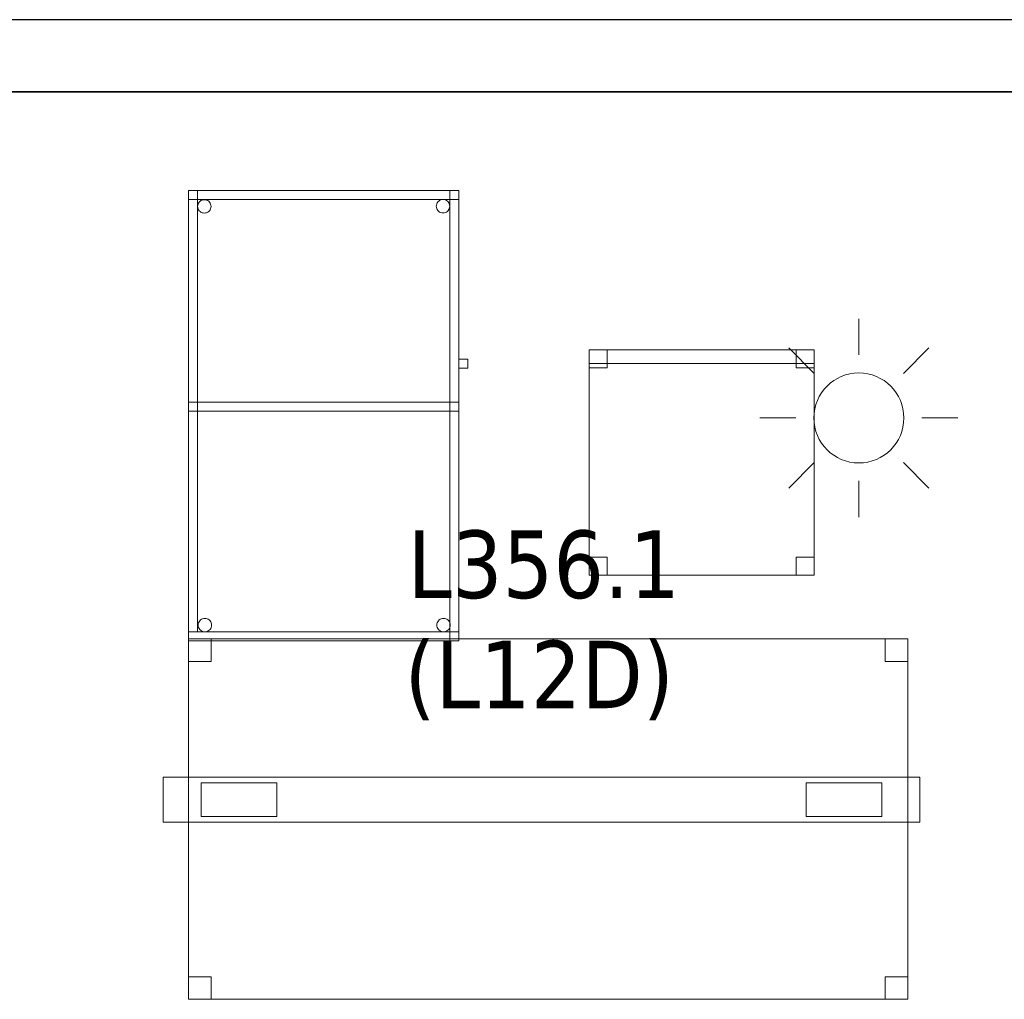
# Model space of a CAD drawing. Header units: metres. Extents: x 397.7 to 427.5, y 12.7 to 28.4.
# Tile 143 of 147: x 421.2 to 423.4, y 26.1 to 28.2. Entities that reach past the tile are written whole.
import ezdxf

# ---------------------------------------------------------------- set-up
doc = ezdxf.new("R2010")
doc.units = ezdxf.units.M
doc.layers.add('01_SUELOS', color=7, linetype='Continuous', lineweight=25, true_color=0x007f00)
for name, color, linetype, lineweight in [('02_MOBILIARIO', 7, 'Continuous', 18), ('A-DETL-____-MBND', 7, 'Continuous', 18), ('A-DETL-GENF-OTLN', 7, 'Continuous', 18), ('A-WALL-____-MCUT', 7, 'Continuous', 25), ('A-WALL-____-OTLN', 7, 'Continuous', 25), ('E-LITE-EQPM-IDEN', 7, 'Continuous', 30)]:
    doc.layers.add(name, color=color, linetype=linetype, lineweight=lineweight)
doc.styles.add('Tahoma_4', font='tahoma.ttf', dxfattribs={"height": 0.15})

# ---------------------------------------------------------------- blocks, each defined once
blk = doc.blocks.new('Family - Cadira d_Oficina_P3-156157-06_ENLLUMENAT_P3')
at = {"layer": 'A-DETL-____-MBND', "color": 253, "true_color": 0xaaaaaa}
for p, q in [((0, 0.47), (0, 0.5)), ((0, 0.5), (0.5, 0.5)), ((0, 0.5), (0, 0.47)), ((0.5, 0.5), (0, 0.5)), ((0, 0.46), (0, 0.5)), ((0, 0.5), (0.04, 0.5)), ((0, 0.5), (0, 0.46)), ((0.04, 0.5), (0, 0.5)), ((0, 0), (0, 0.5)), ((0, 0.5), (0.5, 0.5)), ((0.5, 0.5), (0, 0.5)), ((0, 0.5), (0, 0)), ((0.04, 0.5), (0.04, 0.46)), ((0.04, 0.46), (0.04, 0.5)), ((0.46, 0.46), (0.46, 0.5)), ((0.46, 0.5), (0.5, 0.5)), ((0.46, 0.5), (0.46, 0.46)), ((0.5, 0.5), (0.46, 0.5)), ((0.5, 0.5), (0.5, 0.47)), ((0.5, 0.47), (0.5, 0.5)), ((0.5, 0.5), (0.5, 0)), ((0.5, 0), (0.5, 0.5)), ((0.5, 0.5), (0.5, 0.46)), ((0.5, 0.46), (0.5, 0.5)), ((0.5, 0.47), (0, 0.47)), ((0, 0.47), (0.5, 0.47)), ((0.04, 0.46), (0, 0.46)), ((0, 0.46), (0.04, 0.46)), ((0.5, 0.46), (0.46, 0.46)), ((0.46, 0.46), (0.5, 0.46)), ((0, 0), (0, 0.04)), ((0, 0.04), (0.04, 0.04)), ((0, 0.04), (0, 0)), ((0.04, 0.04), (0, 0.04)), ((0.04, 0.04), (0.04, 0)), ((0.04, 0), (0.04, 0.04)), ((0.46, 0), (0.46, 0.04)), ((0.46, 0.04), (0.5, 0.04)), ((0.46, 0.04), (0.46, 0)), ((0.5, 0.04), (0.46, 0.04)), ((0.5, 0.04), (0.5, 0)), ((0.5, 0), (0.5, 0.04)), ((0.5, 0), (0, 0)), ((0.04, 0), (0, 0)), ((0, 0), (0.04, 0)), ((0.5, 0), (0.46, 0)), ((0.46, 0), (0.5, 0)), ((0, 0), (0.5, 0))]:
    blk.add_line(p, q, dxfattribs=at)
blk = doc.blocks.new('Family - Evans P3-156349-06_ENLLUMENAT_P3')
at = {"layer": 'A-WALL-____-MCUT', "color": 253, "true_color": 0xaaaaaa}
for p, q in [((25.5877, 0.16), (0.0332, 0.16)), ((0, 0), (25.556, 0))]:
    blk.add_line(p, q, dxfattribs=at)
at = {"layer": 'A-WALL-____-OTLN', "color": 253, "true_color": 0xaaaaaa}
for p, q in [((25.5877, 0.16), (0.0332, 0.16)), ((0, 0), (25.556, 0))]:
    blk.add_line(p, q, dxfattribs=at)
at = {"layer": 'A-WALL-____-OTLN', "color": 253, "lineweight": 18, "true_color": 0xaaaaaa}
blk.add_line((0, 0), (25.556, 0), dxfattribs=at)
blk = doc.blocks.new('Family - Taula 160X80_P3-156403-06_ENLLUMENAT_P3')
at = {"layer": 'A-DETL-____-MBND', "color": 253, "true_color": 0xaaaaaa}
for p, q in [((0, 0), (0, 0.8001)), ((0, 0.8001), (1.5969, 0.8001)), ((0, 0.8001), (0, 0)), ((1.5969, 0.8001), (0, 0.8001)), ((0, 0.7501), (0, 0.8001)), ((0, 0.8001), (0.05, 0.8001)), ((0, 0.8001), (0, 0.7501)), ((0.05, 0.8001), (0, 0.8001)), ((0.05, 0.8001), (0.05, 0.7501)), ((0.05, 0.7501), (0.05, 0.8001)), ((1.5469, 0.7501), (1.5469, 0.8001)), ((1.5469, 0.8001), (1.5969, 0.8001)), ((1.5469, 0.8001), (1.5469, 0.7501)), ((1.5969, 0.8001), (1.5469, 0.8001)), ((1.5969, 0.8001), (1.5969, 0.7501)), ((1.5969, 0.7501), (1.5969, 0.8001)), ((1.5969, 0.8001), (1.5969, 0)), ((1.5969, 0), (1.5969, 0.8001)), ((0.05, 0.7501), (0, 0.7501)), ((0, 0.7501), (0.05, 0.7501)), ((1.5969, 0.7501), (1.5469, 0.7501)), ((1.5469, 0.7501), (1.5969, 0.7501)), ((0, 0), (0, 0.05)), ((0, 0.05), (0.05, 0.05)), ((0, 0.05), (0, 0)), ((0.05, 0.05), (0, 0.05)), ((0.05, 0.05), (0.05, 0)), ((0.05, 0), (0.05, 0.05)), ((1.5469, 0), (1.5469, 0.05)), ((1.5469, 0.05), (1.5969, 0.05)), ((1.5469, 0.05), (1.5469, 0)), ((1.5969, 0.05), (1.5469, 0.05)), ((1.5969, 0.05), (1.5969, 0)), ((1.5969, 0), (1.5969, 0.05)), ((0.05, 0), (0, 0)), ((0, 0), (0.05, 0)), ((1.5969, 0), (0, 0)), ((0, 0), (1.5969, 0)), ((1.5969, 0), (1.5469, 0)), ((1.5469, 0), (1.5969, 0))]:
    blk.add_line(p, q, dxfattribs=at)
blk = doc.blocks.new('Family - Paviment P3-156431-06_ENLLUMENAT_P3')
at = {"layer": '01_SUELOS', "color": 9, "true_color": 0xaad4aa}
for p, q in [((28.518, 14.9576), (22.8618, 14.9576)), ((22.8618, 14.9576), (28.518, 14.9576))]:
    blk.add_line(p, q, dxfattribs=at)
blk = doc.blocks.new('Family - Taula 100X60_P3-156664-06_ENLLUMENAT_P3')
at = {"layer": 'A-DETL-____-MBND', "color": 253, "true_color": 0xaaaaaa}
for p, q in [((0, 0.98), (0, 1)), ((0, 1), (0, 0.98)), ((0, 1), (0.6, 1)), ((0.6, 1), (0, 1)), ((0.6, 1), (0, 1)), ((0, 1), (0.6, 1)), ((0, 1), (0, 0)), ((0, 0), (0, 1)), ((0, 0), (0, 1)), ((0, 1), (0.58, 1)), ((0, 1), (0, 0)), ((0.58, 1), (0, 1)), ((0, 0.02), (0, 1)), ((0, 1), (0.02, 1)), ((0, 1), (0.02, 1)), ((0, 1), (0, 0.02)), ((0.6, 1), (0, 1)), ((0, 1), (0.6, 1)), ((0, 1), (0, 0)), ((0, 0), (0, 1)), ((0.02, 1), (0.02, 0.02)), ((0.02, 0.02), (0.02, 1)), ((0.58, 1), (0.58, 0)), ((0.58, 0), (0.58, 1)), ((0.58, 0.51), (0.58, 1)), ((0.58, 1), (0.6, 1)), ((0.58, 1), (0.6, 1)), ((0.58, 1), (0.58, 0.51)), ((0.6, 1), (0.6, 0.98)), ((0.6, 1), (0.6, 0.98)), ((0.6, 0), (0.6, 1)), ((0.6, 1), (0.6, 0)), ((0.6, 1), (0.6, 0.51)), ((0.6, 0.51), (0.6, 1)), ((0.6, 0), (0.6, 1)), ((0.6, 1), (0.6, 0)), ((0.6, 0.98), (0, 0.98)), ((0, 0.98), (0.6, 0.98)), ((0.02, 0.9647), (0.0203, 0.9673)), ((0.0203, 0.9673), (0.02, 0.9647)), ((0.0203, 0.9621), (0.02, 0.9647)), ((0.02, 0.9647), (0.0203, 0.9621)), ((0.0203, 0.9673), (0.0209, 0.9698)), ((0.0209, 0.9698), (0.0203, 0.9673)), ((0.0209, 0.9596), (0.0203, 0.9621)), ((0.0203, 0.9621), (0.0209, 0.9596)), ((0.0209, 0.9698), (0.022, 0.9722)), ((0.022, 0.9722), (0.0209, 0.9698)), ((0.022, 0.9722), (0.0235, 0.9743)), ((0.0235, 0.9743), (0.022, 0.9722)), ((0.0235, 0.9743), (0.0254, 0.9762)), ((0.0254, 0.9762), (0.0235, 0.9743)), ((0.0254, 0.9762), (0.0275, 0.9776)), ((0.0275, 0.9776), (0.0254, 0.9762)), ((0.0275, 0.9776), (0.0299, 0.9787)), ((0.0299, 0.9787), (0.0275, 0.9776)), ((0.0299, 0.9787), (0.0324, 0.9794)), ((0.0324, 0.9794), (0.0299, 0.9787)), ((0.0324, 0.9794), (0.035, 0.9796)), ((0.035, 0.9796), (0.0324, 0.9794)), ((0.035, 0.9796), (0.0376, 0.9794)), ((0.0376, 0.9794), (0.035, 0.9796)), ((0.0376, 0.9794), (0.0401, 0.9787)), ((0.0401, 0.9787), (0.0376, 0.9794)), ((0.0401, 0.9787), (0.0424, 0.9776)), ((0.0424, 0.9776), (0.0401, 0.9787)), ((0.0424, 0.9776), (0.0446, 0.9762)), ((0.0446, 0.9762), (0.0424, 0.9776)), ((0.0446, 0.9762), (0.0464, 0.9743)), ((0.0464, 0.9743), (0.0446, 0.9762)), ((0.0464, 0.9743), (0.0479, 0.9722)), ((0.0479, 0.9722), (0.0464, 0.9743)), ((0.0479, 0.9722), (0.049, 0.9698)), ((0.049, 0.9698), (0.0479, 0.9722)), ((0.049, 0.9698), (0.0497, 0.9673)), ((0.0497, 0.9673), (0.049, 0.9698)), ((0.0497, 0.9621), (0.049, 0.9596)), ((0.049, 0.9596), (0.0497, 0.9621)), ((0.0497, 0.9673), (0.0499, 0.9647)), ((0.0499, 0.9647), (0.0497, 0.9673)), ((0.0499, 0.9647), (0.0497, 0.9621)), ((0.0497, 0.9621), (0.0499, 0.9647)), ((0.5501, 0.965), (0.5503, 0.9676)), ((0.5503, 0.9676), (0.5501, 0.965)), ((0.5503, 0.9625), (0.5501, 0.965)), ((0.5501, 0.965), (0.5503, 0.9625)), ((0.5503, 0.9676), (0.551, 0.9702)), ((0.551, 0.9702), (0.5503, 0.9676)), ((0.551, 0.9599), (0.5503, 0.9625)), ((0.5503, 0.9625), (0.551, 0.9599)), ((0.551, 0.9702), (0.5521, 0.9725)), ((0.5521, 0.9725), (0.551, 0.9702)), ((0.5521, 0.9725), (0.5536, 0.9746)), ((0.5536, 0.9746), (0.5521, 0.9725)), ((0.5536, 0.9746), (0.5554, 0.9765)), ((0.5554, 0.9765), (0.5536, 0.9746)), ((0.5554, 0.9765), (0.5575, 0.978)), ((0.5575, 0.978), (0.5554, 0.9765)), ((0.5575, 0.978), (0.5599, 0.9791)), ((0.5599, 0.9791), (0.5575, 0.978)), ((0.5599, 0.9791), (0.5624, 0.9798)), ((0.5624, 0.9798), (0.5599, 0.9791)), ((0.5624, 0.9798), (0.565, 0.98)), ((0.565, 0.98), (0.5624, 0.9798)), ((0.565, 0.98), (0.5676, 0.9798)), ((0.5676, 0.9798), (0.565, 0.98)), ((0.5676, 0.9798), (0.5701, 0.9791)), ((0.5701, 0.9791), (0.5676, 0.9798)), ((0.5701, 0.9791), (0.5725, 0.978)), ((0.5725, 0.978), (0.5701, 0.9791)), ((0.5725, 0.978), (0.5746, 0.9765)), ((0.5746, 0.9765), (0.5725, 0.978)), ((0.5746, 0.9765), (0.5764, 0.9746)), ((0.5764, 0.9746), (0.5746, 0.9765)), ((0.5764, 0.9746), (0.5779, 0.9725)), ((0.5779, 0.9725), (0.5764, 0.9746)), ((0.5779, 0.9725), (0.579, 0.9702)), ((0.579, 0.9702), (0.5779, 0.9725)), ((0.579, 0.9702), (0.5797, 0.9676)), ((0.5797, 0.9676), (0.579, 0.9702)), ((0.5797, 0.9625), (0.579, 0.9599)), ((0.579, 0.9599), (0.5797, 0.9625)), ((0.5797, 0.9676), (0.5799, 0.965)), ((0.5799, 0.965), (0.5797, 0.9676)), ((0.5799, 0.965), (0.5797, 0.9625)), ((0.5797, 0.9625), (0.5799, 0.965)), ((0.022, 0.9572), (0.0209, 0.9596)), ((0.0209, 0.9596), (0.022, 0.9572)), ((0.0235, 0.9551), (0.022, 0.9572)), ((0.022, 0.9572), (0.0235, 0.9551)), ((0.0254, 0.9533), (0.0235, 0.9551)), ((0.0235, 0.9551), (0.0254, 0.9533)), ((0.0275, 0.9518), (0.0254, 0.9533)), ((0.0254, 0.9533), (0.0275, 0.9518)), ((0.0299, 0.9507), (0.0275, 0.9518)), ((0.0275, 0.9518), (0.0299, 0.9507)), ((0.0324, 0.95), (0.0299, 0.9507)), ((0.0299, 0.9507), (0.0324, 0.95)), ((0.035, 0.9498), (0.0324, 0.95)), ((0.0324, 0.95), (0.035, 0.9498)), ((0.0376, 0.95), (0.035, 0.9498)), ((0.035, 0.9498), (0.0376, 0.95)), ((0.0401, 0.9507), (0.0376, 0.95)), ((0.0376, 0.95), (0.0401, 0.9507)), ((0.0424, 0.9518), (0.0401, 0.9507)), ((0.0401, 0.9507), (0.0424, 0.9518)), ((0.0446, 0.9533), (0.0424, 0.9518)), ((0.0424, 0.9518), (0.0446, 0.9533)), ((0.0464, 0.9551), (0.0446, 0.9533)), ((0.0446, 0.9533), (0.0464, 0.9551)), ((0.0479, 0.9572), (0.0464, 0.9551)), ((0.0464, 0.9551), (0.0479, 0.9572)), ((0.049, 0.9596), (0.0479, 0.9572)), ((0.0479, 0.9572), (0.049, 0.9596)), ((0.5521, 0.9576), (0.551, 0.9599)), ((0.551, 0.9599), (0.5521, 0.9576)), ((0.5536, 0.9554), (0.5521, 0.9576)), ((0.5521, 0.9576), (0.5536, 0.9554)), ((0.5554, 0.9536), (0.5536, 0.9554)), ((0.5536, 0.9554), (0.5554, 0.9536)), ((0.5575, 0.9521), (0.5554, 0.9536)), ((0.5554, 0.9536), (0.5575, 0.9521)), ((0.5599, 0.951), (0.5575, 0.9521)), ((0.5575, 0.9521), (0.5599, 0.951)), ((0.5624, 0.9503), (0.5599, 0.951)), ((0.5599, 0.951), (0.5624, 0.9503)), ((0.565, 0.9501), (0.5624, 0.9503)), ((0.5624, 0.9503), (0.565, 0.9501)), ((0.5676, 0.9503), (0.565, 0.9501)), ((0.565, 0.9501), (0.5676, 0.9503)), ((0.5701, 0.951), (0.5676, 0.9503)), ((0.5676, 0.9503), (0.5701, 0.951)), ((0.5725, 0.9521), (0.5701, 0.951)), ((0.5701, 0.951), (0.5725, 0.9521)), ((0.5746, 0.9536), (0.5725, 0.9521)), ((0.5725, 0.9521), (0.5746, 0.9536)), ((0.5764, 0.9554), (0.5746, 0.9536)), ((0.5746, 0.9536), (0.5764, 0.9554)), ((0.5779, 0.9576), (0.5764, 0.9554)), ((0.5764, 0.9554), (0.5779, 0.9576)), ((0.579, 0.9599), (0.5779, 0.9576)), ((0.5779, 0.9576), (0.579, 0.9599)), ((0.6, 0.6056), (0.6, 0.6256)), ((0.6, 0.6256), (0.62, 0.6256)), ((0.6, 0.6256), (0.6, 0.6056)), ((0.62, 0.6256), (0.6, 0.6256)), ((0.62, 0.6256), (0.62, 0.6056)), ((0.62, 0.6056), (0.62, 0.6256)), ((0.62, 0.6056), (0.6, 0.6056)), ((0.6, 0.6056), (0.62, 0.6056)), ((0, 0.51), (0, 0.53)), ((0, 0.53), (0, 0.51)), ((0, 0.53), (0.6, 0.53)), ((0.6, 0.53), (0, 0.53)), ((0, 0.51), (0, 0.53)), ((0, 0.53), (0, 0.51)), ((0, 0.53), (0.58, 0.53)), ((0.58, 0.53), (0, 0.53)), ((0.58, 0.53), (0.58, 0.51)), ((0.58, 0.53), (0.58, 0.51)), ((0.6, 0.53), (0.6, 0.51)), ((0.6, 0.53), (0.6, 0.51)), ((0.6, 0.51), (0, 0.51)), ((0, 0.51), (0.6, 0.51)), ((0.58, 0.51), (0, 0.51)), ((0, 0.51), (0.58, 0.51)), ((0.6, 0.51), (0.58, 0.51)), ((0.58, 0.51), (0.6, 0.51)), ((0.0232, 0.0425), (0.0247, 0.0446)), ((0.0247, 0.0446), (0.0232, 0.0425)), ((0.0247, 0.0446), (0.0266, 0.0464)), ((0.0266, 0.0464), (0.0247, 0.0446)), ((0.0266, 0.0464), (0.0287, 0.0479)), ((0.0287, 0.0479), (0.0266, 0.0464)), ((0.0287, 0.0479), (0.0311, 0.049)), ((0.0311, 0.049), (0.0287, 0.0479)), ((0.0311, 0.049), (0.0336, 0.0497)), ((0.0336, 0.0497), (0.0311, 0.049)), ((0.0336, 0.0497), (0.0362, 0.0499)), ((0.0362, 0.0499), (0.0336, 0.0497)), ((0.0362, 0.0499), (0.0388, 0.0497)), ((0.0388, 0.0497), (0.0362, 0.0499)), ((0.0388, 0.0497), (0.0413, 0.049)), ((0.0413, 0.049), (0.0388, 0.0497)), ((0.0413, 0.049), (0.0436, 0.0479)), ((0.0436, 0.0479), (0.0413, 0.049)), ((0.0436, 0.0479), (0.0458, 0.0464)), ((0.0458, 0.0464), (0.0436, 0.0479)), ((0.0458, 0.0464), (0.0476, 0.0446)), ((0.0476, 0.0446), (0.0458, 0.0464)), ((0.0476, 0.0446), (0.0491, 0.0425)), ((0.0491, 0.0425), (0.0476, 0.0446)), ((0.5532, 0.0425), (0.5547, 0.0446)), ((0.5547, 0.0446), (0.5532, 0.0425)), ((0.5547, 0.0446), (0.5566, 0.0464)), ((0.5566, 0.0464), (0.5547, 0.0446)), ((0.5566, 0.0464), (0.5587, 0.0479)), ((0.5587, 0.0479), (0.5566, 0.0464)), ((0.5587, 0.0479), (0.5611, 0.049)), ((0.5611, 0.049), (0.5587, 0.0479)), ((0.5611, 0.049), (0.5636, 0.0497)), ((0.5636, 0.0497), (0.5611, 0.049)), ((0.5636, 0.0497), (0.5662, 0.0499)), ((0.5662, 0.0499), (0.5636, 0.0497)), ((0.5662, 0.0499), (0.5688, 0.0497)), ((0.5688, 0.0497), (0.5662, 0.0499)), ((0.5688, 0.0497), (0.5713, 0.049)), ((0.5713, 0.049), (0.5688, 0.0497)), ((0.5713, 0.049), (0.5736, 0.0479)), ((0.5736, 0.0479), (0.5713, 0.049)), ((0.5736, 0.0479), (0.5758, 0.0464)), ((0.5758, 0.0464), (0.5736, 0.0479)), ((0.5758, 0.0464), (0.5776, 0.0446)), ((0.5776, 0.0446), (0.5758, 0.0464)), ((0.5776, 0.0446), (0.5791, 0.0425)), ((0.5791, 0.0425), (0.5776, 0.0446)), ((0.0212, 0.035), (0.0215, 0.0376)), ((0.0215, 0.0376), (0.0212, 0.035)), ((0.0215, 0.0324), (0.0212, 0.035)), ((0.0212, 0.035), (0.0215, 0.0324)), ((0.0215, 0.0376), (0.0221, 0.0401)), ((0.0221, 0.0401), (0.0215, 0.0376)), ((0.0221, 0.0299), (0.0215, 0.0324)), ((0.0215, 0.0324), (0.0221, 0.0299)), ((0.0221, 0.0401), (0.0232, 0.0425)), ((0.0232, 0.0425), (0.0221, 0.0401)), ((0.0232, 0.0275), (0.0221, 0.0299)), ((0.0221, 0.0299), (0.0232, 0.0275)), ((0.0247, 0.0254), (0.0232, 0.0275)), ((0.0232, 0.0275), (0.0247, 0.0254)), ((0.0266, 0.0236), (0.0247, 0.0254)), ((0.0247, 0.0254), (0.0266, 0.0236)), ((0.0287, 0.0221), (0.0266, 0.0236)), ((0.0266, 0.0236), (0.0287, 0.0221)), ((0.0311, 0.021), (0.0287, 0.0221)), ((0.0287, 0.0221), (0.0311, 0.021)), ((0.0436, 0.0221), (0.0413, 0.021)), ((0.0413, 0.021), (0.0436, 0.0221)), ((0.0458, 0.0236), (0.0436, 0.0221)), ((0.0436, 0.0221), (0.0458, 0.0236)), ((0.0476, 0.0254), (0.0458, 0.0236)), ((0.0458, 0.0236), (0.0476, 0.0254)), ((0.0491, 0.0275), (0.0476, 0.0254)), ((0.0476, 0.0254), (0.0491, 0.0275)), ((0.0491, 0.0425), (0.0502, 0.0401)), ((0.0502, 0.0401), (0.0491, 0.0425)), ((0.0502, 0.0299), (0.0491, 0.0275)), ((0.0491, 0.0275), (0.0502, 0.0299)), ((0.0502, 0.0401), (0.0509, 0.0376)), ((0.0509, 0.0376), (0.0502, 0.0401)), ((0.0509, 0.0324), (0.0502, 0.0299)), ((0.0502, 0.0299), (0.0509, 0.0324)), ((0.0509, 0.0376), (0.0511, 0.035)), ((0.0511, 0.035), (0.0509, 0.0376)), ((0.0511, 0.035), (0.0509, 0.0324)), ((0.0509, 0.0324), (0.0511, 0.035)), ((0.5512, 0.035), (0.5515, 0.0376)), ((0.5515, 0.0376), (0.5512, 0.035)), ((0.5515, 0.0324), (0.5512, 0.035)), ((0.5512, 0.035), (0.5515, 0.0324)), ((0.5515, 0.0376), (0.5521, 0.0401)), ((0.5521, 0.0401), (0.5515, 0.0376)), ((0.5521, 0.0299), (0.5515, 0.0324)), ((0.5515, 0.0324), (0.5521, 0.0299)), ((0.5521, 0.0401), (0.5532, 0.0425)), ((0.5532, 0.0425), (0.5521, 0.0401)), ((0.5532, 0.0275), (0.5521, 0.0299)), ((0.5521, 0.0299), (0.5532, 0.0275)), ((0.5547, 0.0254), (0.5532, 0.0275)), ((0.5532, 0.0275), (0.5547, 0.0254)), ((0.5566, 0.0236), (0.5547, 0.0254)), ((0.5547, 0.0254), (0.5566, 0.0236)), ((0.5587, 0.0221), (0.5566, 0.0236)), ((0.5566, 0.0236), (0.5587, 0.0221)), ((0.5611, 0.021), (0.5587, 0.0221)), ((0.5587, 0.0221), (0.5611, 0.021)), ((0.5736, 0.0221), (0.5713, 0.021)), ((0.5713, 0.021), (0.5736, 0.0221)), ((0.5758, 0.0236), (0.5736, 0.0221)), ((0.5736, 0.0221), (0.5758, 0.0236)), ((0.5776, 0.0254), (0.5758, 0.0236)), ((0.5758, 0.0236), (0.5776, 0.0254)), ((0.5791, 0.0275), (0.5776, 0.0254)), ((0.5776, 0.0254), (0.5791, 0.0275)), ((0.5791, 0.0425), (0.5802, 0.0401)), ((0.5802, 0.0401), (0.5791, 0.0425)), ((0.5802, 0.0299), (0.5791, 0.0275)), ((0.5791, 0.0275), (0.5802, 0.0299)), ((0.5802, 0.0401), (0.5809, 0.0376)), ((0.5809, 0.0376), (0.5802, 0.0401)), ((0.5809, 0.0324), (0.5802, 0.0299)), ((0.5802, 0.0299), (0.5809, 0.0324)), ((0.5809, 0.0376), (0.5811, 0.035)), ((0.5811, 0.035), (0.5809, 0.0376)), ((0.5811, 0.035), (0.5809, 0.0324)), ((0.5809, 0.0324), (0.5811, 0.035)), ((0, 0), (0, 0.02)), ((0, 0.02), (0, 0)), ((0, 0.02), (0.6, 0.02)), ((0.6, 0.02), (0, 0.02)), ((0.02, 0.02), (0, 0.02)), ((0, 0.02), (0.02, 0.02)), ((0, 0), (0.6, 0)), ((0.6, 0), (0, 0)), ((0, 0), (0.58, 0)), ((0, 0), (0.6, 0)), ((0.6, 0), (0, 0)), ((0.0336, 0.0203), (0.0311, 0.021)), ((0.0311, 0.021), (0.0336, 0.0203)), ((0.0362, 0.0201), (0.0336, 0.0203)), ((0.0336, 0.0203), (0.0362, 0.0201)), ((0.0388, 0.0203), (0.0362, 0.0201)), ((0.0362, 0.0201), (0.0388, 0.0203)), ((0.0413, 0.021), (0.0388, 0.0203)), ((0.0388, 0.0203), (0.0413, 0.021)), ((0.5636, 0.0203), (0.5611, 0.021)), ((0.5611, 0.021), (0.5636, 0.0203)), ((0.5662, 0.0201), (0.5636, 0.0203)), ((0.5636, 0.0203), (0.5662, 0.0201)), ((0.5688, 0.0203), (0.5662, 0.0201)), ((0.5662, 0.0201), (0.5688, 0.0203)), ((0.5713, 0.021), (0.5688, 0.0203)), ((0.5688, 0.0203), (0.5713, 0.021)), ((0.6, 0.02), (0.6, 0)), ((0.6, 0.02), (0.6, 0)), ((0.6, 0), (0, 0)), ((0, 0), (0.6, 0)), ((0.58, 0), (0, 0))]:
    blk.add_line(p, q, dxfattribs=at)
blk = doc.blocks.new('LONDR55-XX_ZZ-ARQ-CAA-M3D-Londres55_ifc-1-06_ENLLUMENAT_P3')
at = {"layer": '01_SUELOS', "color": 253, "lineweight": 18, "true_color": 0xaaaaaa}
blk.add_blockref('Family - Paviment P3-156431-06_ENLLUMENAT_P3', (398.2952, 13.1106), dxfattribs=at)
at = {"layer": '02_MOBILIARIO', "color": 253, "lineweight": 18, "true_color": 0xaaaaaa}
for name, p in [('Family - Taula 100X60_P3-156664-06_ENLLUMENAT_P3', (421.604, 26.849)), ('Family - Cadira d_Oficina_P3-156157-06_ENLLUMENAT_P3', (422.4934, 26.9949)), ('Family - Taula 160X80_P3-156403-06_ENLLUMENAT_P3', (421.604, 26.053))]:
    blk.add_blockref(name, p, dxfattribs=at)
at = {"layer": 'A-WALL-____-OTLN', "color": 253, "lineweight": 18, "true_color": 0xaaaaaa, "rotation": 180}
blk.add_blockref('Family - Evans P3-156349-06_ENLLUMENAT_P3', (426.8464, 28.2282), dxfattribs=at)
blk = doc.blocks.new('ZYR_06_02_05 LLuminària Suspesa - L 12 D-850702-06_ENLLUMENAT_P3')
at = {"layer": 'A-DETL-GENF-OTLN', "color": 92, "true_color": 0x00c400}
for p, q in [((-0.84, 0.05), (0.84, 0.05)), ((-0.84, -0.05), (-0.84, 0.05)), ((0.84, 0.05), (0.84, -0.05)), ((-0.756, 0.0375), (-0.588, 0.0375)), ((-0.756, -0.0375), (-0.756, 0.0375)), ((-0.588, 0.0375), (-0.588, -0.0375)), ((0.588, 0.0375), (0.756, 0.0375)), ((0.588, -0.0375), (0.588, 0.0375)), ((0.756, 0.0375), (0.756, -0.0375)), ((-0.588, -0.0375), (-0.756, -0.0375)), ((0.756, -0.0375), (0.588, -0.0375)), ((0.84, -0.05), (-0.84, -0.05))]:
    blk.add_line(p, q, dxfattribs=at)
blk = doc.blocks.new('ZYR_06_01 Detector Sostre - 07 Detector Luminic-846090-06_ENLLUMENAT_P3')
at = {"layer": 'A-DETL-GENF-OTLN', "color": 92, "true_color": 0x00c400}
for p, q in [((0, 0.14), (0, 0.22)), ((-0.099, 0.099), (-0.1556, 0.1556)), ((0.099, 0.099), (0.1556, 0.1556)), ((0.14, 0), (0.22, 0)), ((-0.14, 0), (-0.22, 0)), ((-0.099, -0.099), (-0.1556, -0.1556)), ((0.099, -0.099), (0.1556, -0.1556)), ((0, -0.14), (0, -0.22))]:
    blk.add_line(p, q, dxfattribs=at)
blk.add_circle((0, 0), 0.1, dxfattribs=at)

msp = doc.modelspace()

# ---------------------------------------------------------------- block references
at = {"lineweight": 5}
msp.add_blockref('LONDR55-XX_ZZ-ARQ-CAA-M3D-Londres55_ifc-1-06_ENLLUMENAT_P3', (0, 0), dxfattribs=at)
at = {"layer": 'A-DETL-GENF-OTLN', "color": 92, "true_color": 0x00c400}
msp.add_blockref('ZYR_06_01 Detector Sostre - 07 Detector Luminic-846090-06_ENLLUMENAT_P3', (423.0924, 27.3439), dxfattribs=at)
at = {"layer": 'A-DETL-GENF-OTLN', "color": 92, "true_color": 0x00c400, "rotation": 180}
msp.add_blockref('ZYR_06_02_05 LLuminària Suspesa - L 12 D-850702-06_ENLLUMENAT_P3', (422.3877, 26.4963), dxfattribs=at)

# ---------------------------------------------------------------- texts
at = {"layer": 'E-LITE-EQPM-IDEN', "char_height": 0.15, "attachment_point": 1, "style": 'Tahoma_4'}
for s, insert, width in [('L356.1', (422.0901, 27.094), 0.721519), ('(L12D)', (422.0835, 26.8493), 0.733544)]:
    msp.add_mtext(s, dxfattribs=dict(at, insert=insert, width=width))

doc.saveas('drawing.dxf')
